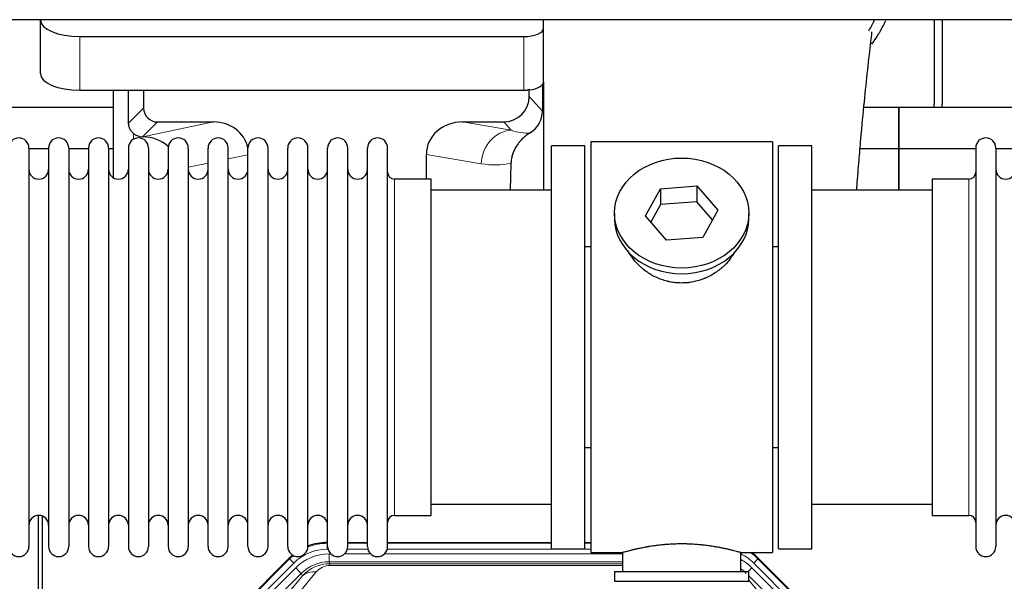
# Model space of a CAD drawing. Header units: inches. Extents: x 0 to 20790, y -12 to 14700.
# Tile 40 of 184: x 4312 to 4811, y 5399 to 5683. Entities that reach past the tile are written whole.
import ezdxf

# ---------------------------------------------------------------- set-up
doc = ezdxf.new("R2010")
doc.units = ezdxf.units.IN
doc.layers.add('1', color=7, linetype='Continuous', true_color=0xffffff)

msp = doc.modelspace()

# ---------------------------------------------------------------- linework, layer by layer
at = {"layer": '1', "color": 2, "linetype": 'Continuous', "lineweight": 25}
for p, q in [((5230.126, 5683.448), (1354.169, 5683.448)), ((4322.219, 5683.449), (4322.219, 5683.381)), ((4322.219, 5656.193), (4322.219, 5683.381)), ((4577.219, 5679.155), (4577.219, 5683.449)), ((4775.169, 5683.451), (4775.169, 5640.578)), ((4779.169, 5683.451), (4779.169, 5640.578)), ((4577.219, 5651.966), (4577.219, 5679.155)), ((4342.219, 5674.928), (4567.219, 5674.928)), ((4569.934, 5644.626), (4569.934, 5648.342)), ((4576.697, 5650.618), (4576.642, 5637.17)), ((4577.219, 5651.966), (4577.219, 5597.079)), ((4342.219, 5647.739), (4567.219, 5647.739)), ((4359.152, 5647.739), (4359.152, 5603.47)), ((4374.53, 5647.739), (4374.53, 5638.639)), ((4359.156, 5639.053), (4267.169, 5639.053)), ((4757.169, 5639.053), (4739.478, 5639.053)), ((4757.169, 5639.053), (4757.169, 5618.079)), ((4849.156, 5639.053), (4757.169, 5639.053)), ((4757.169, 5618.079), (4757.169, 5639.053)), ((4381.503, 5631.665), (4409.964, 5631.665)), ((4536.132, 5631.665), (4556.983, 5631.665)), ((4373.964, 5624.126), (4374.122, 5624.126)), ((4316.369, 5618.478), (4316.369, 5416.679)), ((4326.369, 5618.478), (4326.369, 5416.678)), ((4336.569, 5618.478), (4336.569, 5416.679)), ((4346.569, 5618.478), (4346.569, 5416.678)), ((4356.769, 5618.478), (4356.769, 5416.679)), ((4366.769, 5618.478), (4366.769, 5416.678)), ((4376.969, 5618.478), (4376.969, 5416.678)), ((4386.969, 5618.478), (4386.969, 5416.678)), ((4397.169, 5618.478), (4397.169, 5416.679)), ((4407.169, 5416.678), (4407.169, 5618.478)), ((4417.369, 5416.678), (4417.369, 5618.478)), ((4427.369, 5416.678), (4427.369, 5618.478)), ((4437.569, 5416.678), (4437.569, 5618.478)), ((4447.569, 5416.678), (4447.569, 5618.478)), ((4457.769, 5416.678), (4457.769, 5618.478)), ((4467.769, 5416.678), (4467.769, 5618.478)), ((4477.969, 5416.678), (4477.969, 5618.478)), ((4487.969, 5416.678), (4487.969, 5618.478)), ((4498.169, 5416.678), (4498.169, 5618.478)), ((4581.169, 5415.578), (4581.169, 5619.578)), ((4598.169, 5619.578), (4581.169, 5619.578)), ((4598.169, 5415.578), (4598.169, 5619.578)), ((4693.169, 5621.578), (4601.169, 5621.578)), ((4601.169, 5621.578), (4601.169, 5413.578)), ((4693.169, 5621.578), (4693.169, 5413.578)), ((4713.169, 5619.578), (4696.169, 5619.578)), ((4696.169, 5415.578), (4696.169, 5619.578)), ((4713.169, 5415.578), (4713.169, 5619.578)), ((4796.169, 5618.478), (4796.169, 5416.678)), ((4806.369, 5618.478), (4806.369, 5416.679)), ((4326.37, 5618.079), (4316.37, 5618.079)), ((4346.568, 5618.079), (4336.57, 5618.079)), ((4359.15, 5618.079), (4356.768, 5618.079)), ((4517.795, 5602.728), (4517.795, 5615.278)), ((4757.169, 5618.079), (4737.541, 5618.079)), ((4796.171, 5618.079), (4757.169, 5618.079)), ((4757.169, 5618.079), (4757.169, 5597.077)), ((4757.169, 5597.078), (4757.169, 5618.079)), ((4816.37, 5618.079), (4806.37, 5618.079)), ((4560.684, 5610.778), (4560.319, 5597.078)), ((4520.169, 5602.728), (4501.669, 5602.728)), ((4520.169, 5432.428), (4520.169, 5602.728)), ((4636.45, 5597.873), (4654.841, 5599.315)), ((4654.841, 5599.315), (4654.841, 5591.285)), ((4654.841, 5599.315), (4665.561, 5586.989)), ((4774.169, 5602.728), (4774.169, 5432.428)), ((4792.669, 5602.728), (4774.169, 5602.728)), ((4581.169, 5597.078), (4520.164, 5597.078)), ((4628.778, 5584.106), (4636.45, 5597.873)), ((4636.45, 5597.873), (4636.45, 5589.843)), ((4774.175, 5597.078), (4713.169, 5597.078)), ((4636.45, 5589.843), (4631.505, 5580.97)), ((4654.841, 5591.285), (4636.45, 5589.843)), ((4662.833, 5582.095), (4654.841, 5591.285)), ((4613.169, 5585.547), (4613.169, 5582.679)), ((4639.498, 5571.78), (4628.778, 5584.106)), ((4665.561, 5586.989), (4657.889, 5573.221)), ((4681.169, 5582.679), (4681.169, 5585.547)), ((4598.169, 5568.578), (4601.169, 5568.578)), ((4657.889, 5573.221), (4639.498, 5571.78)), ((4693.169, 5568.578), (4696.17, 5568.578)), ((4601.169, 5466.578), (4598.169, 5466.578)), ((4696.17, 5466.578), (4693.169, 5466.578)), ((4520.164, 5438.078), (4581.169, 5438.078)), ((4713.169, 5438.078), (4774.175, 5438.078)), ((4321.169, 5031.837), (4321.169, 5432.417)), ((4323.169, 5432.089), (4323.169, 5008.579)), ((4501.669, 5432.428), (4520.169, 5432.428)), ((4774.169, 5432.428), (4792.669, 5432.428)), ((4467.41, 5418.679), (4467.771, 5418.679)), ((4477.972, 5418.679), (4487.97, 5418.679)), ((4498.17, 5418.679), (4581.167, 5418.679)), ((4598.166, 5418.679), (4601.168, 5418.679)), ((4581.169, 5415.578), (4598.169, 5415.578)), ((4677.169, 5404.078), (4677.169, 5413.694)), ((4696.169, 5415.578), (4713.169, 5415.578)), ((4404.528, 5366.966), (4448.344, 5410.782)), ((4601.169, 5413.578), (4617.169, 5413.578)), ((4617.169, 5413.578), (4617.169, 5404.078)), ((4676.765, 5413.578), (4693.169, 5413.578)), ((4685.994, 5410.782), (4729.81, 5366.966)), ((4613.169, 5404.078), (4613.169, 5399.078)), ((4613.169, 5404.078), (4681.169, 5404.078)), ((4681.169, 5399.078), (4681.169, 5404.078)), ((4613.169, 5399.078), (4681.169, 5399.078))]:
    msp.add_line(p, q, dxfattribs=at)
at = {"layer": '1', "color": 110, "linetype": 'Continuous', "lineweight": 13}
for p, q in [((4342.219, 5647.739), (4342.219, 5674.928)), ((4567.219, 5647.739), (4567.219, 5674.928)), ((4569.934, 5644.626), (4576.642, 5637.17)), ((4366.912, 5631.021), (4374.53, 5638.639)), ((4381.503, 5631.665), (4373.964, 5624.126)), ((4374.122, 5624.126), (4409.964, 5631.665)), ((4536.132, 5631.665), (4560.775, 5627.45)), ((4560.775, 5627.45), (4556.983, 5631.665)), ((4369.36, 5622.918), (4369.36, 5625.832)), ((4427.369, 5615.089), (4417.369, 5612.986)), ((4545.64, 5610.515), (4517.795, 5615.278)), ((4407.17, 5610.841), (4397.17, 5608.737)), ((4501.669, 5432.428), (4501.669, 5602.728)), ((4792.669, 5602.728), (4792.669, 5432.428)), ((4467.41, 5418.679), (4467.565, 5418.304)), ((4467.565, 5418.304), (4467.77, 5418.304)), ((4467.565, 5415.308), (4467.565, 5418.304)), ((4467.957, 5415.308), (4467.565, 5415.308)), ((4488.158, 5415.308), (4477.784, 5415.308)), ((4477.971, 5418.304), (4487.971, 5418.304)), ((4601.168, 5415.308), (4497.985, 5415.308)), ((4498.172, 5418.304), (4581.167, 5418.304)), ((4598.168, 5418.304), (4601.168, 5418.304)), ((4404.909, 5366.816), (4448.499, 5410.407)), ((4448.499, 5410.407), (4448.344, 5410.782)), ((4450.618, 5408.288), (4448.499, 5410.407)), ((4468.541, 5412.951), (4469.389, 5412.951)), ((4468.541, 5408.956), (4468.541, 5412.951)), ((4617.167, 5408.956), (4468.541, 5408.956)), ((4468.541, 5408.956), (4468.937, 5408.001)), ((4476.352, 5412.951), (4489.589, 5412.951)), ((4496.552, 5412.951), (4617.167, 5412.951)), ((4685.839, 5410.407), (4683.721, 5408.288)), ((4685.994, 5410.782), (4685.839, 5410.407)), ((4685.839, 5410.407), (4729.43, 5366.816)), ((4450.618, 5408.288), (4407.027, 5364.697)), ((4409.419, 5363.755), (4451.594, 5405.931)), ((4462.034, 5403.815), (4435.956, 5372.643)), ((4454.419, 5403.106), (4451.594, 5405.931)), ((4468.937, 5408.001), (4617.166, 5408.001)), ((4468.937, 5407.123), (4468.937, 5408.001)), ((4617.166, 5407.123), (4468.937, 5407.123)), ((4680.892, 5404.078), (4682.744, 5405.931)), ((4724.92, 5363.755), (4682.744, 5405.931)), ((4727.311, 5364.697), (4683.721, 5408.288)), ((4454.419, 5403.106), (4412.243, 5360.931)), ((4428.895, 5370.596), (4454.973, 5401.769)), ((4454.973, 5401.769), (4454.419, 5403.106)), ((4722.095, 5360.931), (4681.17, 5401.856)), ((4681.17, 5399.613), (4705.444, 5370.596))]:
    msp.add_line(p, q, dxfattribs=at)
at = {"layer": '1', "color": 2, "linetype": 'Continuous', "lineweight": 25}
for centre, radius, start, end in [((4753.169, 5640.578), 22, 356.02453, 0), ((4757.169, 5640.578), 22, 356.02453, 0), ((4311.269, 5618.478), 5.1, 0, 180), ((4331.469, 5618.478), 5.1, 0, 180), ((4351.669, 5618.478), 5.1, 0, 180), ((4371.869, 5618.478), 5.1, 0, 180), ((4392.069, 5618.478), 5.1, 0, 180), ((4412.269, 5618.478), 5.1, 0, 180), ((4432.469, 5618.478), 5.1, 0, 180), ((4452.669, 5618.478), 5.1, 0, 180), ((4472.869, 5618.478), 5.1, 0, 180), ((4493.069, 5618.478), 5.1, 0, 180), ((4801.269, 5618.478), 5.1, 0, 180), ((4321.369, 5607.728), 5, 180, 0), ((4341.569, 5607.728), 5, 180, 0), ((4361.769, 5607.728), 5, 180, 0), ((4381.969, 5607.728), 5, 180, 0), ((4402.169, 5607.728), 5, 180, 0), ((4422.369, 5607.728), 5, 180, 0), ((4442.569, 5607.728), 5, 180, 0), ((4462.769, 5607.728), 5, 180, 0), ((4482.969, 5607.728), 5, 180, 0), ((4501.669, 5606.228), 3.5, 180, 270), ((4792.669, 5606.228), 3.5, 270, 0), ((4811.369, 5607.728), 5, 180, 0), ((4321.369, 5427.428), 5, 0, 180), ((4341.569, 5427.428), 5, 0, 180), ((4361.769, 5427.428), 5, 0, 180), ((4381.969, 5427.428), 5, 0, 180), ((4402.169, 5427.428), 5, 0, 180), ((4422.369, 5427.428), 5, 0, 180), ((4442.569, 5427.428), 5, 0, 180), ((4462.769, 5427.428), 5, 0, 180), ((4482.969, 5427.428), 5, 0, 180), ((4501.669, 5428.928), 3.5, 90, 180), ((4792.669, 5428.928), 3.5, 0, 90), ((4811.369, 5427.428), 5, 0, 180), ((4311.269, 5416.678), 5.1, 180, 0), ((4331.469, 5416.678), 5.1, 180, 0), ((4351.669, 5416.678), 5.1, 180, 0), ((4371.869, 5416.678), 5.1, 180, 0), ((4392.069, 5416.678), 5.1, 180, 0), ((4412.269, 5416.678), 5.1, 180, 0), ((4432.469, 5416.678), 5.1, 180, 0), ((4452.669, 5416.678), 5.1, 180, 0), ((4472.869, 5416.678), 5.1, 180, 0), ((4493.069, 5416.678), 5.1, 180, 0), ((4801.269, 5416.678), 5.1, 180, 0)]:
    msp.add_arc(centre, radius, start, end, dxfattribs=at)
for centre, major_axis, ratio, start_param, end_param in [((4342.219, 5683.381), (-20, 0), 0.4226815, 0, 1.5707963), ((4567.219, 5679.155), (-10, 0), 0.4226815, 1.5707963, 3.1415927), ((4342.219, 5656.193), (-20, 0), 0.4226815, 0, 1.5707963), ((4567.219, 5671.112), (0, 23.658), 0.4226815, 3.3133452, 3.4165375), ((4569.847, 5651.543), (1.809, -48.123), 0.0006749, 4.7789279, 4.7881353), ((4567.219, 5651.966), (-10, 0), 0.4226815, 1.8474697, 3.1415927), ((4369.36, 5197.463), (10.169, -1338.708), 0.0006671, 1.9006007, 1.9138317), ((4556.894, 5644.715), (-8.754, 9.732), 0.993147, 2.4124357, 3.9763944), ((4567.219, 5651.966), (-10, 0), 0.4226815, 1.5707963, 1.7425489), ((4381.557, 5638.692), (4.987, 4.987), 0.9924325, 2.3599928, 3.9231925), ((4563.602, 5637.258), (12.412, -4.015), 0.9953148, 5.572067, 6.5905896), ((4409.348, 5614.6), (-18.076, -3.802), 0.9203203, 3.1559659, 4.4876926), ((4536.89, 5614.6), (18.879, -3.229), 0.8876007, 1.7611606, 3.2922561), ((4373.964, 5631.1), (-7.027, 0), 0.9924325, 0.8563441, 1.5707963), ((4374.122, 5607.191), (-18.402, 0), 0.9203203, 3.9349859, 4.712389), ((4647.169, 5582.679), (34, 0), 0.819152, 3.1416663, 6.2831608), ((4467.44, 5391.642, 0), (10.349, -24.985), 0.998395, 2.7494612, 3.1145601), ((4467.44, 5391.642, 0), (10.349, -24.985), 0.998395, 3.4494404, 3.5337241), ((4666.898, 5391.642, 0), (-10.349, -24.985), 0.998395, 2.7494612, 2.9094018)]:
    msp.add_ellipse(centre, major_axis=major_axis, ratio=ratio, start_param=start_param, end_param=end_param, dxfattribs=at)
at = {"layer": '1', "color": 110, "linetype": 'Continuous', "lineweight": 13}
for centre, major_axis, ratio, start_param, end_param in [((4560.775, 5610.515), (-2.866, -16.757), 0.8876007, 3.3319569, 4.8630524), ((4560.532, 5640.671), (17.605, -10.298), 0.5880236, 5.056727, 5.602163), ((4545.397, 5640.671), (33.02, -17.025), 0.7759833, 5.0998257, 5.5373073), ((4467.592, 5391.275, 0), (9.199, -22.209), 0.998395, 2.7494612, 3.5337241), ((4467.592, 5391.275, 0), (10.345, -24.976), 0.9987509, 2.7494612, 3.1209322), ((4467.592, 5391.275, 0), (10.345, -24.976), 0.9987509, 3.439392, 3.5337241), ((4468.569, 5388.918, 0), (-9.199, 22.209), 0.998395, 5.8910538, 6.6753168), ((4468.569, 5388.918), (7.671, -18.519), 0.9977549, 2.7494612, 3.5337241), ((4666.746, 5391.275, 0), (-9.199, -22.209), 0.998395, 2.7494612, 3.0857139), ((4665.77, 5388.918), (9.199, 22.209), 0.998395, 5.8910538, 6.1816355), ((4666.746, 5391.275), (-10.345, -24.976), 0.9987509, 2.7494612, 2.9335669), ((4469.49, 5386.693), (4.311, -20.925), 0.9337003, 2.9520749, 3.7363379), ((4462.034, 5394.708), (-7.67, 6.416), 0.860824, 5.3364913, 6.1801624), ((4469.49, 5395.8), (2.389, -11.128), 0.8742439, 2.9560698, 3.7403327), ((4665.77, 5388.918), (-7.671, -18.519), 0.9977549, 2.7494612, 2.9288368)]:
    msp.add_ellipse(centre, major_axis=major_axis, ratio=ratio, start_param=start_param, end_param=end_param, dxfattribs=at)
at = {"layer": '1', "color": 2, "linetype": 'Continuous', "lineweight": 25}
msp.add_ellipse((4647.169, 5585.547), major_axis=(34, 0), ratio=0.819152, dxfattribs=at)
msp.add_open_spline([(4742.063, 5677.886), (4743.058, 5679.666), (4743.976, 5681.476), (4744.813, 5683.307)], degree=3, dxfattribs=at)
for points, knots in [([(4743.605, 5671.139), (4744.009, 5671.697), (4744.899, 5672.963), (4745.752, 5674.26), (4746.444, 5675.354), (4746.672, 5675.721), (4747.009, 5676.276), (4747.121, 5676.461), (4747.343, 5676.832), (4747.892, 5677.761), (4748.842, 5679.45), (4749.856, 5681.405), (4750.441, 5682.612), (4750.649, 5683.051)], [0, 0, 0, 0, 0.1496649, 0.3358153, 0.3358153, 0.4288905, 0.4288905, 0.4754281, 0.4754281, 0.5219657, 0.7081162, 0.8942666, 1, 1, 1, 1]), ([(4735.867, 5597.126), (4735.927, 5597.933), (4736.311, 5603.074), (4737.001, 5611.827), (4738.228, 5626.326), (4739.744, 5642.184), (4741.478, 5658.409), (4742.867, 5671.074), (4743.659, 5676.715), (4743.627, 5677.281), (4743.541, 5677.265)], [0, 0, 0, 0, 0.0209699, 0.1342168, 0.236439, 0.4335227, 0.6253698, 0.8247311, 0.9321253, 1, 1, 1, 1]), ([(4369.36, 5625.832), (4369.17, 5625.995), (4368.991, 5626.166), (4368.652, 5626.524), (4368.493, 5626.71), (4368.194, 5627.099), (4368.054, 5627.301), (4367.909, 5627.538), (4367.893, 5627.564), (4367.861, 5627.617), (4367.845, 5627.644), (4367.799, 5627.724), (4367.708, 5627.886), (4367.625, 5628.05), (4367.467, 5628.381), (4367.373, 5628.607), (4367.212, 5629.068), (4367.143, 5629.304), (4367.073, 5629.604), (4367.06, 5629.664), (4367.035, 5629.786), (4367.024, 5629.847), (4366.991, 5630.031), (4366.973, 5630.153), (4366.929, 5630.523), (4366.914, 5630.771), (4366.912, 5631.021)], [0, 0, 0, 0, 0.125, 0.125, 0.25, 0.25, 0.375, 0.375, 0.390625, 0.390625, 0.40625, 0.40625, 0.4375, 0.5, 0.5, 0.625, 0.625, 0.75, 0.75, 0.78125, 0.78125, 0.8125, 0.8125, 0.875, 0.875, 1, 1, 1, 1]), ([(4570.397, 5626.153), (4570.057, 5625.947), (4569.389, 5625.518), (4568.427, 5624.828), (4567.505, 5624.091), (4566.918, 5623.568), (4566.346, 5623.028), (4566.066, 5622.75), (4565.522, 5622.177), (4565.257, 5621.882), (4564.936, 5621.502), (4564.872, 5621.425), (4564.746, 5621.271), (4564.558, 5621.039), (4564.377, 5620.804), (4564.022, 5620.329), (4563.569, 5619.685), (4563.158, 5619.017), (4562.769, 5618.338), (4562.586, 5617.992), (4562.241, 5617.289), (4562.08, 5616.931), (4561.78, 5616.202), (4561.642, 5615.832), (4561.485, 5615.36), (4561.455, 5615.265), (4561.41, 5615.122), (4561.395, 5615.075), (4561.366, 5614.979), (4561.295, 5614.74), (4561.229, 5614.5), (4561.082, 5613.923), (4560.998, 5613.535), (4560.858, 5612.756), (4560.802, 5612.364), (4560.721, 5611.575), (4560.695, 5611.178), (4560.684, 5610.778)], [0, 0, 0, 0, 0.0625, 0.125, 0.1875, 0.25, 0.25, 0.3125, 0.3125, 0.375, 0.375, 0.390625, 0.390625, 0.40625, 0.4375, 0.4375, 0.5, 0.5625, 0.5625, 0.625, 0.625, 0.6875, 0.6875, 0.75, 0.75, 0.765625, 0.765625, 0.7734375, 0.7734375, 0.78125, 0.8125, 0.8125, 0.875, 0.875, 0.9375, 0.9375, 1, 1, 1, 1]), ([(4650.027, 5550.255), (4649.035, 5550.161), (4648.047, 5550.117), (4646.078, 5550.124), (4645.098, 5550.175), (4643.143, 5550.373), (4642.169, 5550.52), (4640.957, 5550.763), (4640.714, 5550.815), (4640.351, 5550.897), (4640.23, 5550.925), (4639.989, 5550.982), (4639.387, 5551.13), (4638.793, 5551.295), (4637.383, 5551.723), (4636.463, 5552.051), (4634.66, 5552.791), (4633.778, 5553.202), (4632.484, 5553.879), (4632.058, 5554.115), (4631.531, 5554.423), (4631.426, 5554.485), (4631.216, 5554.611), (4630.903, 5554.801), (4630.595, 5554.996), (4629.578, 5555.655), (4628.797, 5556.214), (4627.297, 5557.392), (4626.579, 5558.011), (4625.205, 5559.308), (4624.549, 5559.986), (4623.303, 5561.4), (4622.722, 5562.125), (4621.642, 5563.607), (4621.143, 5564.364), (4620.4, 5565.618), (4620.131, 5566.105), (4619.877, 5566.598)], [0, 0, 0, 0, 0.0792205, 0.0792205, 0.1584409, 0.1584409, 0.2376614, 0.2376614, 0.2574665, 0.2574665, 0.2673691, 0.2673691, 0.2772716, 0.3168819, 0.3168819, 0.3961024, 0.3961024, 0.4753228, 0.4753228, 0.5149331, 0.5149331, 0.5248356, 0.5248356, 0.5347382, 0.5545433, 0.5545433, 0.6337638, 0.6337638, 0.7129842, 0.7129842, 0.7922047, 0.7922047, 0.8714252, 0.8714252, 0.9506456, 0.9506456, 1, 1, 1, 1]), ([(4674.067, 5565.859), (4673.907, 5565.57), (4673.741, 5565.282), (4673.51, 5564.897), (4673.451, 5564.8), (4673.331, 5564.605), (4673.149, 5564.315), (4672.962, 5564.028), (4672.581, 5563.457), (4672.317, 5563.082), (4671.498, 5561.973), (4670.915, 5561.256), (4669.675, 5559.866), (4669.018, 5559.193), (4668.149, 5558.381), (4667.885, 5558.14), (4667.615, 5557.903), (4667.434, 5557.745), (4667.344, 5557.667), (4666.887, 5557.278), (4666.514, 5556.975), (4665.378, 5556.093), (4664.594, 5555.54), (4662.974, 5554.505), (4662.137, 5554.022), (4660.842, 5553.353), (4660.404, 5553.139), (4659.736, 5552.832), (4659.512, 5552.732), (4659.172, 5552.586), (4659.059, 5552.538), (4658.831, 5552.443), (4658.717, 5552.396), (4657.688, 5551.981), (4656.761, 5551.658), (4654.881, 5551.101), (4653.929, 5550.867), (4652.48, 5550.585), (4651.994, 5550.503), (4651.26, 5550.397), (4651.015, 5550.364), (4650.522, 5550.305), (4650.275, 5550.279), (4650.027, 5550.255)], [0, 0, 0, 0, 0.0354008, 0.0354008, 0.0474583, 0.0474583, 0.0595158, 0.0836308, 0.0836308, 0.1318607, 0.1318607, 0.2283206, 0.2283206, 0.3247806, 0.3247806, 0.3488955, 0.360953, 0.360953, 0.3730105, 0.3730105, 0.4212405, 0.4212405, 0.5177004, 0.5177004, 0.6141603, 0.6141603, 0.6623903, 0.6623903, 0.6865053, 0.6865053, 0.6985627, 0.6985627, 0.7106202, 0.7106202, 0.8070802, 0.8070802, 0.9035401, 0.9035401, 0.95177, 0.95177, 0.975885, 0.975885, 1, 1, 1, 1]), ([(4677.169, 5413.578), (4677.169, 5413.578), (4677.122, 5413.592), (4676.978, 5413.634), (4676.918, 5413.651), (4676.809, 5413.682), (4676.75, 5413.699), (4676.684, 5413.718), (4676.638, 5413.731), (4676.614, 5413.737), (4676.396, 5413.799), (4676.155, 5413.867), (4675.584, 5414.025), (4675.253, 5414.116), (4674.502, 5414.317), (4674.082, 5414.428), (4673.559, 5414.562), (4673.5, 5414.577), (4673.38, 5414.608), (4673.32, 5414.623), (4673.137, 5414.669), (4673.013, 5414.7), (4672.633, 5414.795), (4672.371, 5414.86), (4671.555, 5415.058), (4670.974, 5415.195), (4669.739, 5415.475), (4669.085, 5415.618), (4668.048, 5415.835), (4667.693, 5415.907), (4667.237, 5415.998), (4667.145, 5416.016), (4666.961, 5416.052), (4666.683, 5416.106), (4666.402, 5416.159), (4665.456, 5416.337), (4664.673, 5416.476), (4663.056, 5416.743), (4662.221, 5416.872), (4660.93, 5417.054), (4660.056, 5417.172), (4659.156, 5417.282), (4658.584, 5417.347), (4658.469, 5417.36), (4658.24, 5417.386), (4657.895, 5417.424), (4657.549, 5417.46), (4656.854, 5417.531), (4656.388, 5417.575), (4654.981, 5417.698), (4654.031, 5417.768), (4652.109, 5417.882), (4651.137, 5417.925), (4649.907, 5417.962), (4649.537, 5417.972), (4649.103, 5417.981), (4648.917, 5417.984), (4648.792, 5417.986), (4648.73, 5417.987), (4648.17, 5417.996), (4647.674, 5417.999), (4646.191, 5417.999), (4645.208, 5417.985), (4643.253, 5417.927), (4642.282, 5417.884), (4640.833, 5417.799), (4640.352, 5417.767), (4639.632, 5417.715), (4639.392, 5417.696), (4639.034, 5417.668), (4638.914, 5417.658), (4638.676, 5417.638), (4638.557, 5417.628), (4637.492, 5417.535), (4636.567, 5417.441), (4634.759, 5417.233), (4633.876, 5417.12), (4632.153, 5416.877), (4631.312, 5416.748), (4630.39, 5416.596), (4630.288, 5416.579), (4630.085, 5416.544), (4629.781, 5416.493), (4629.483, 5416.441), (4628.893, 5416.337), (4628.507, 5416.266), (4627.377, 5416.054), (4626.656, 5415.911), (4625.28, 5415.624), (4624.624, 5415.481), (4623.846, 5415.305), (4623.616, 5415.252), (4623.39, 5415.2), (4623.241, 5415.165), (4623.167, 5415.147), (4622.799, 5415.061), (4622.516, 5414.993), (4621.698, 5414.795), (4621.195, 5414.669), (4620.274, 5414.432), (4619.854, 5414.322), (4619.289, 5414.17), (4619.112, 5414.122), (4618.861, 5414.054), (4618.74, 5414.021), (4618.625, 5413.989), (4618.55, 5413.968), (4618.513, 5413.958), (4618.186, 5413.868), (4617.946, 5413.8), (4617.559, 5413.69), (4617.414, 5413.649), (4617.268, 5413.607), (4617.231, 5413.596), (4617.194, 5413.586), (4617.185, 5413.583), (4617.173, 5413.579), (4617.169, 5413.578), (4617.169, 5413.578)], [0, 0, 0, 0, 0.0311289, 0.0311289, 0.0467558, 0.0467558, 0.0545693, 0.0584761, 0.0584761, 0.0623828, 0.0623828, 0.0936367, 0.0936367, 0.1248906, 0.1248906, 0.1561445, 0.1561445, 0.1600513, 0.1600513, 0.163958, 0.163958, 0.1717715, 0.1717715, 0.1873984, 0.1873984, 0.2186523, 0.2186523, 0.2499062, 0.2499062, 0.2655332, 0.2655332, 0.2694399, 0.2694399, 0.2733467, 0.2811601, 0.2811601, 0.3124141, 0.3124141, 0.343668, 0.343668, 0.3592949, 0.3749219, 0.3749219, 0.3788286, 0.3788286, 0.3827353, 0.3905488, 0.3905488, 0.4061758, 0.4061758, 0.4374297, 0.4374297, 0.4686836, 0.4686836, 0.4764971, 0.4804038, 0.4823572, 0.4823572, 0.4843105, 0.4843105, 0.4999375, 0.4999375, 0.5311914, 0.5311914, 0.5624453, 0.5624453, 0.5780723, 0.5780723, 0.5858857, 0.5858857, 0.5897925, 0.5897925, 0.5936992, 0.5936992, 0.6249531, 0.6249531, 0.656207, 0.656207, 0.6874609, 0.6874609, 0.6913677, 0.6913677, 0.6952744, 0.7030879, 0.7030879, 0.7187148, 0.7187148, 0.7499687, 0.7499687, 0.7812227, 0.7812227, 0.7890361, 0.7929429, 0.7929429, 0.7968496, 0.7968496, 0.8124766, 0.8124766, 0.8437305, 0.8437305, 0.8749844, 0.8749844, 0.8906113, 0.8906113, 0.8984248, 0.9023315, 0.9023315, 0.9062383, 0.9062383, 0.9374922, 0.9374922, 0.9687461, 0.9687461, 0.984373, 0.984373, 0.9921865, 0.9921865, 1, 1, 1, 1])]:
    msp.add_open_spline(points, degree=3, knots=knots, dxfattribs=at)

doc.saveas('drawing.dxf')
